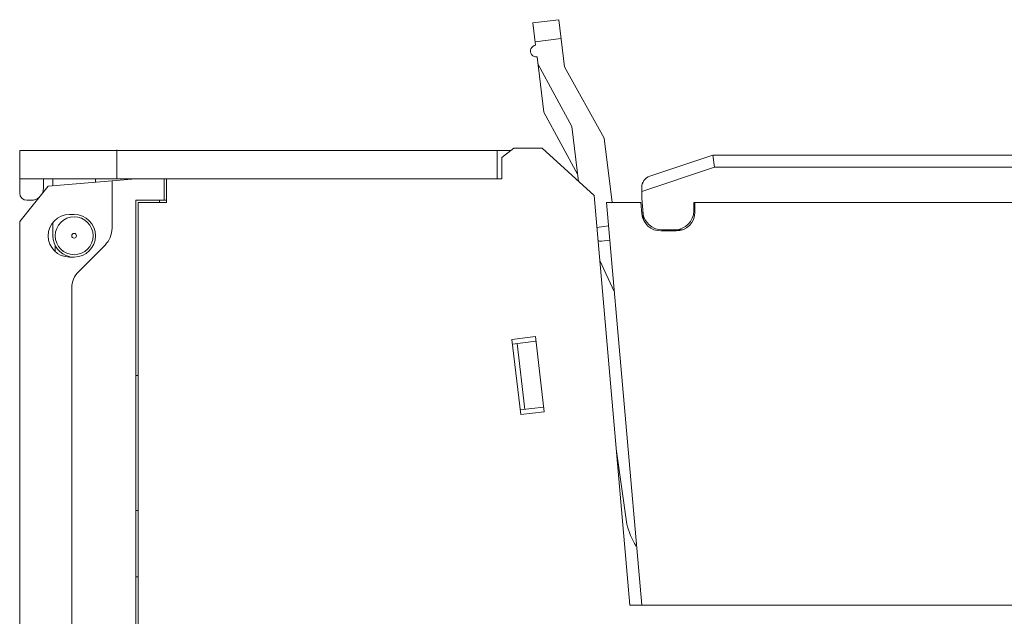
# Model space of a CAD drawing. Header units: millimetres. Extents: x 0 to 427, y 0 to 299.
# Tile 7 of 54: x 111 to 152, y 163 to 188. Entities that reach past the tile are written whole.
import ezdxf

# ---------------------------------------------------------------- set-up
doc = ezdxf.new("R2010")
doc.units = ezdxf.units.MM
doc.header["$LTSCALE"] = 23.1
doc.header["$MEASUREMENT"] = 0
doc.layers.get('0').update_dxf_attribs({"lineweight": 18})
doc.layers.add('1_27', color=7, linetype='Continuous')
doc.layers.add('1_6', color=7, linetype='Continuous')

msp = doc.modelspace()

# ---------------------------------------------------------------- linework, layer by layer
at = {"color": 0, "linetype": 'Continuous', "lineweight": 0}
for p, q in [((110.765, 181.104), (110.765, 182.904)), ((110.765, 182.904), (131.513, 182.904)), ((114.865, 181.704), (114.865, 182.929)), ((130.938, 181.704), (130.938, 182.904)), ((131.638, 183.005), (131.138, 182.605)), ((132.845, 183.005), (131.638, 183.005)), ((135.03, 181.003), (132.845, 183.005)), ((131.138, 182.605), (131.138, 181.704)), ((110.765, 181.704), (131.138, 181.704)), ((110.765, 179.904), (111.965, 181.404)), ((111.765, 181.704), (111.765, 181.304)), ((111.965, 181.404), (114.665, 181.624)), ((112.165, 181.704), (112.165, 181.421)), ((113.965, 181.704), (113.965, 181.567)), ((114.665, 181.624), (115.665, 181.704)), ((114.665, 181.624), (114.665, 179.62)), ((116.865, 181.704), (116.865, 180.804)), ((116.965, 180.704), (116.965, 181.704)), ((135.03, 181.003), (136.543, 163.705)), ((111.265, 180.804), (111.065, 180.804)), ((115.665, 153.054), (115.665, 180.804)), ((115.665, 180.804), (116.965, 180.804)), ((115.765, 153.254), (115.765, 180.704)), ((115.765, 180.704), (116.965, 180.704)), ((116.665, 180.704), (116.665, 180.804)), ((113.065, 180.204), (112.865, 180.204)), ((110.765, 179.904), (110.765, 115.804)), ((112.165, 179.85), (112.165, 179.304)), ((112.265, 178.639), (112.265, 178.904)), ((113.261, 177.801), (114.372, 178.912)), ((112.865, 178.404), (113.065, 178.404)), ((112.968, 177.094), (112.968, 113.819)), ((131.557, 174.927), (132.55, 175.044)), ((131.931, 171.749), (131.557, 174.927)), ((131.58, 174.729), (132.573, 174.846)), ((132.106, 171.971), (131.779, 174.752)), ((132.55, 175.044), (132.924, 171.866)), ((115.665, 173.404), (115.765, 173.404)), ((131.908, 171.948), (132.901, 172.065)), ((132.924, 171.866), (131.931, 171.749)), ((115.665, 167.705), (115.765, 167.705)), ((115.765, 164.905), (115.665, 164.905)), ((136.543, 163.705), (205.765, 163.705))]:
    msp.add_line(p, q, dxfattribs=at)
for radius in [0.8, 0.1]:
    msp.add_circle((113.065, 179.304), radius, dxfattribs=at)
for centre, radius, start, end in [((111.065, 181.104), 0.3, 180, 270), ((111.265, 181.304), 0.5, 334.171, 0), ((111.265, 181.304), 0.5, 270, 308.8518), ((112.865, 179.304), 0.9, 90, 270), ((113.065, 179.304), 0.9, 270, 90), ((113.065, 179.304), 0.9, 180, 257.3112), ((113.665, 179.619), 1, 315, 0.0073), ((113.968, 177.094), 1, 135, 180)]:
    msp.add_arc(centre, radius, start, end, dxfattribs=at)
at = {"layer": '1_27', "color": 0, "linetype": 'Continuous', "lineweight": 0}
for p, q in [((135.558, 180.705), (137.045, 163.705)), ((137.01, 180.705), (135.558, 180.705)), ((137.01, 180.705), (137.051, 180.23)), ((139.295, 180.705), (139.295, 180.305)), ((204.836, 180.705), (139.295, 180.705)), ((138.495, 179.505), (137.848, 179.505))]:
    msp.add_line(p, q, dxfattribs=at)
for centre, start, end in [((137.848, 180.305), 185.3635, 270), ((138.495, 180.305), 270, 0)]:
    msp.add_arc(centre, 0.8, start, end, dxfattribs=at)
at = {"layer": '1_6', "color": 0, "linetype": 'Continuous', "lineweight": 0}
for p, q in [((133.539, 188.427), (132.447, 188.293)), ((132.563, 187.35), (132.447, 188.293)), ((133.539, 188.427), (133.783, 186.442)), ((133.636, 187.633), (132.545, 187.499)), ((132.91, 184.521), (132.624, 186.854)), ((134.093, 183.912), (132.66, 186.557)), ((133.783, 186.442), (135.463, 183.424)), ((134.343, 181.876), (132.91, 184.521)), ((134.377, 181.6), (134.093, 183.912)), ((135.463, 183.424), (135.797, 180.705)), ((137.387, 181.818), (140.045, 182.705)), ((140.045, 182.705), (140.126, 182.205)), ((140.045, 182.705), (205.072, 182.705)), ((137.045, 181.178), (140.126, 182.205)), ((205.572, 182.205), (140.126, 182.205)), ((137.045, 181.344), (137.045, 180.87)), ((137.101, 180.234), (137.045, 180.872)), ((139.245, 180.355), (139.245, 180.705)), ((139.245, 180.705), (204.849, 180.705)), ((137.124, 179.974), (137.101, 180.234)), ((135.644, 179.719), (135.147, 179.658)), ((137.894, 179.555), (138.763, 179.555)), ((135.342, 179.077), (135.696, 179.121)), ((135.269, 178.262), (135.886, 176.951)), ((136.411, 167.131), (135.974, 170.202))]:
    msp.add_line(p, q, dxfattribs=at)
for centre, radius, start, end in [((132.593, 187.102), 0.25, 97, 277), ((137.545, 181.344), 0.5, 108.4349, 180), ((137.894, 180.355), 0.8, 185.2724, 270), ((138.445, 180.355), 0.8, 270, 0), ((135.305, 179.375), 0.3, 248.6787, 277), ((139.516, 167.905), 3.2, 194, 212.2185)]:
    msp.add_arc(centre, radius, start, end, dxfattribs=at)

doc.saveas('drawing.dxf')
